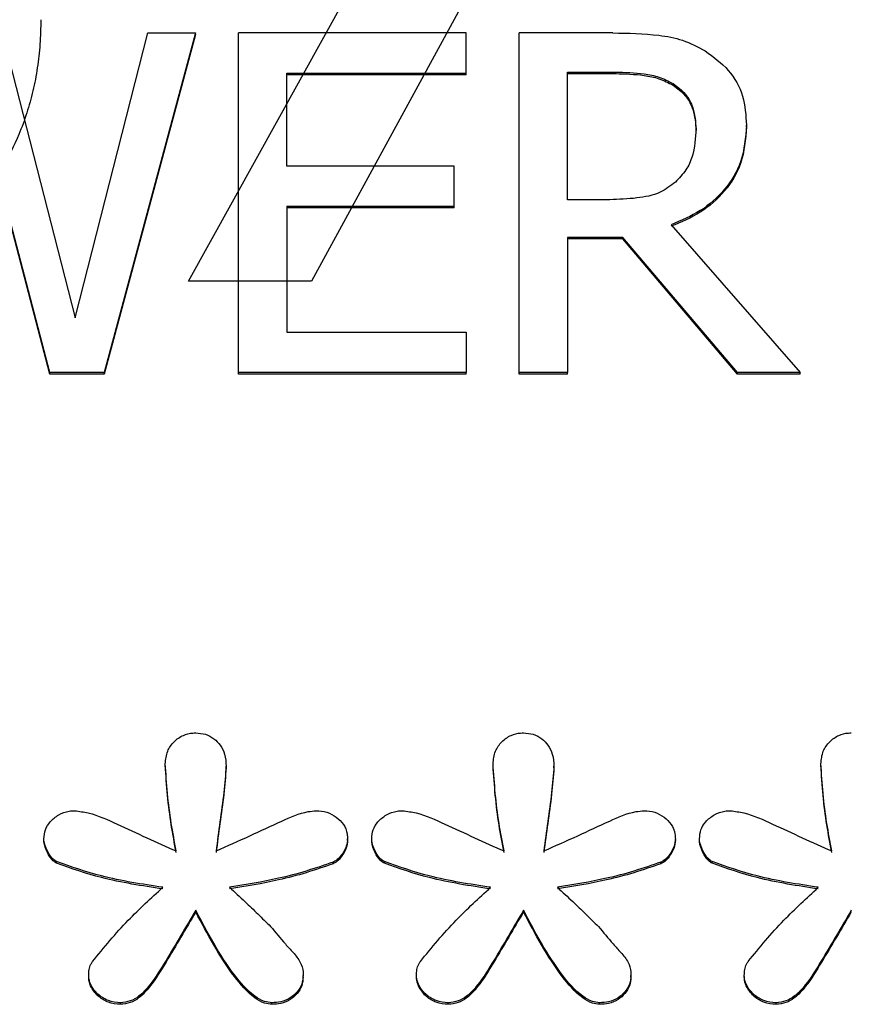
# Model space of a CAD drawing. Header units: inches. Extents: x 0.6 to 16.3, y 0.2 to 11.5.
# Tile 14 of 33: x 4.888 to 5.01, y 7.331 to 7.475. Entities that reach past the tile are written whole.
import ezdxf

# ---------------------------------------------------------------- set-up
doc = ezdxf.new("R2010")
doc.units = ezdxf.units.IN
doc.header["$MEASUREMENT"] = 0

msp = doc.modelspace()

# ---------------------------------------------------------------- linework, layer by layer
at = {"color": 7, "linetype": 'Continuous', "lineweight": 25}
for p, q in [((4.91245, 7.43697), (4.97034, 7.54133)), ((4.98533, 7.53749), (4.93051, 7.43697)), ((4.88511, 7.47335), (4.89583, 7.43159)), ((4.89583, 7.43159), (4.9065, 7.47335)), ((4.91346, 7.47335), (4.90006, 7.42356)), ((4.91346, 7.47312), (4.90006, 7.42332)), ((4.9065, 7.47335), (4.91346, 7.47335)), ((4.91346, 7.47312), (4.91346, 7.47335)), ((4.91981, 7.42356), (4.91981, 7.47335)), ((4.95318, 7.47335), (4.91981, 7.47335)), ((4.95318, 7.46746), (4.95318, 7.47335)), ((4.96096, 7.42356), (4.96096, 7.47335)), ((4.9747, 7.47335), (4.96096, 7.47335)), ((4.9269, 7.45383), (4.9269, 7.46746)), ((4.9269, 7.46746), (4.95318, 7.46746)), ((4.95318, 7.46722), (4.9269, 7.46722)), ((4.95318, 7.46722), (4.95318, 7.46746)), ((4.96805, 7.46762), (4.97509, 7.46762)), ((4.96805, 7.4489), (4.96805, 7.46762)), ((4.96805, 7.46739), (4.97509, 7.46739)), ((4.97509, 7.46762), (4.97509, 7.46739)), ((4.98356, 7.46593), (4.98356, 7.46569)), ((4.89211, 7.42356), (4.88126, 7.46488)), ((4.89211, 7.42332), (4.88126, 7.46464)), ((4.99432, 7.4596), (4.99432, 7.45984)), ((4.98693, 7.45907), (4.98693, 7.45931)), ((4.95141, 7.45383), (4.9269, 7.45383)), ((4.95141, 7.44793), (4.95141, 7.45383)), ((4.97427, 7.4489), (4.96805, 7.4489)), ((4.9269, 7.44793), (4.95141, 7.44793)), ((4.9269, 7.44793), (4.9269, 7.42945)), ((4.95141, 7.4477), (4.9269, 7.4477)), ((4.95141, 7.4477), (4.95141, 7.44793)), ((4.98326, 7.44523), (5.00223, 7.42356)), ((4.97617, 7.44337), (4.96805, 7.44337)), ((4.96805, 7.44337), (4.96805, 7.42356)), ((4.97617, 7.44314), (4.96805, 7.44314)), ((4.99303, 7.42356), (4.97617, 7.44337)), ((4.97617, 7.44314), (4.97617, 7.44337)), ((4.99303, 7.42332), (4.97617, 7.44314)), ((4.93051, 7.43697), (4.91245, 7.43697)), ((4.9269, 7.42945), (4.95318, 7.42945)), ((4.95318, 7.42945), (4.95318, 7.42356)), ((4.90006, 7.42356), (4.89211, 7.42356)), ((4.89211, 7.42332), (4.89211, 7.42356)), ((4.90006, 7.42332), (4.89211, 7.42332)), ((4.90006, 7.42332), (4.90006, 7.42356)), ((4.95318, 7.42356), (4.91981, 7.42356)), ((4.91981, 7.42332), (4.91981, 7.42356)), ((4.95318, 7.42332), (4.91981, 7.42332)), ((4.95318, 7.42332), (4.95318, 7.42356)), ((4.96805, 7.42356), (4.96096, 7.42356)), ((4.96096, 7.42332), (4.96096, 7.42356)), ((4.96805, 7.42332), (4.96096, 7.42332)), ((4.96805, 7.42332), (4.96805, 7.42356)), ((5.00223, 7.42356), (4.99303, 7.42356)), ((4.99303, 7.42332), (4.99303, 7.42356)), ((5.00223, 7.42332), (4.99303, 7.42332)), ((5.00223, 7.42332), (5.00223, 7.42356)), ((4.90904, 7.36593), (4.90904, 7.36616)), ((4.95714, 7.36593), (4.95714, 7.36616)), ((5.00524, 7.36593), (5.00524, 7.36616)), ((4.91798, 7.36558), (4.91798, 7.36582)), ((4.96608, 7.36558), (4.96608, 7.36582)), ((4.89123, 7.35492), (4.89123, 7.35516)), ((4.93579, 7.35492), (4.93579, 7.35516)), ((4.93933, 7.35492), (4.93933, 7.35516)), ((4.98389, 7.35492), (4.98389, 7.35516)), ((4.98743, 7.35492), (4.98743, 7.35516)), ((4.89309, 7.35156), (4.89309, 7.3518)), ((4.93368, 7.3515), (4.93368, 7.35174)), ((4.94119, 7.35156), (4.94119, 7.3518)), ((4.98178, 7.3515), (4.98178, 7.35174)), ((4.98929, 7.35156), (4.98929, 7.3518)), ((4.91351, 7.34443), (4.91351, 7.34467)), ((4.96161, 7.34443), (4.96161, 7.34467)), ((4.89781, 7.33487), (4.89781, 7.33511)), ((4.92928, 7.33487), (4.92928, 7.33511)), ((4.94591, 7.33487), (4.94591, 7.33511)), ((4.97738, 7.33487), (4.97738, 7.33511)), ((4.99401, 7.33487), (4.99401, 7.33511)), ((4.90247, 7.33087), (4.90247, 7.33111)), ((4.92468, 7.33087), (4.92468, 7.33111)), ((4.95056, 7.33087), (4.95056, 7.33111)), ((4.97278, 7.33087), (4.97278, 7.33111)), ((4.99866, 7.33087), (4.99866, 7.33111))]:
    msp.add_line(p, q, dxfattribs=at)
for points, knots in [([(4.89079, 7.4753), (4.89076, 7.4741), (4.89071, 7.47174), (4.89031, 7.46826), (4.88967, 7.46488), (4.88877, 7.46162), (4.88736, 7.45783), (4.8853, 7.45366), (4.88243, 7.44929), (4.88005, 7.44681), (4.87888, 7.44559)], [0, 0, 0, 0, 0.110455, 0.217985, 0.323143, 0.426522, 0.528747, 0.693176, 0.849307, 1, 1, 1, 1]), ([(4.9747, 7.47335), (4.97697, 7.47332), (4.98041, 7.47327), (4.98507, 7.47243), (4.98719, 7.47131), (4.98827, 7.47073)], [0, 0, 0, 0, 0.483407, 0.735045, 1, 1, 1, 1]), ([(4.98827, 7.47073), (4.98948, 7.46985), (4.99189, 7.46808), (4.99406, 7.46413), (4.99424, 7.46127), (4.99432, 7.45984)], [0, 0, 0, 0, 0.332483, 0.66621, 1, 1, 1, 1]), ([(4.97509, 7.46762), (4.97651, 7.46759), (4.97866, 7.46754), (4.98155, 7.46696), (4.98288, 7.46628), (4.98356, 7.46593)], [0, 0, 0, 0, 0.483708, 0.736482, 1, 1, 1, 1]), ([(4.97509, 7.46739), (4.97651, 7.46735), (4.97866, 7.4673), (4.98155, 7.46672), (4.98288, 7.46604), (4.98356, 7.46569)], [0, 0, 0, 0, 0.483708, 0.736482, 1, 1, 1, 1]), ([(4.98356, 7.46593), (4.9842, 7.46545), (4.98547, 7.46449), (4.98671, 7.46213), (4.98685, 7.46034), (4.98693, 7.45931)], [0, 0, 0, 0, 0.298018, 0.596766, 1, 1, 1, 1]), ([(4.98356, 7.46569), (4.9842, 7.46521), (4.98547, 7.46425), (4.98671, 7.46189), (4.98685, 7.4601), (4.98693, 7.45907)], [0, 0, 0, 0, 0.298018, 0.596766, 1, 1, 1, 1]), ([(4.99432, 7.45984), (4.99418, 7.45801), (4.99393, 7.45463), (4.99131, 7.45028), (4.98771, 7.44709), (4.98474, 7.44585), (4.98326, 7.44523)], [0, 0, 0, 0, 0.2849063, 0.5249079, 0.7639874, 1, 1, 1, 1]), ([(4.99432, 7.4596), (4.99418, 7.45777), (4.99393, 7.45439), (4.99131, 7.45004), (4.98771, 7.44685), (4.98474, 7.44561), (4.98326, 7.44499)], [0, 0, 0, 0, 0.284906, 0.524908, 0.763987, 1, 1, 1, 1]), ([(4.98693, 7.45931), (4.98685, 7.45793), (4.98672, 7.45584), (4.98552, 7.45316), (4.98446, 7.45205), (4.98391, 7.45148)], [0, 0, 0, 0, 0.481916, 0.732223, 1, 1, 1, 1]), ([(4.98391, 7.45148), (4.98318, 7.45093), (4.98154, 7.44968), (4.97808, 7.44903), (4.97559, 7.44895), (4.97427, 7.4489)], [0, 0, 0, 0, 0.269382, 0.612222, 1, 1, 1, 1]), ([(4.90904, 7.36616), (4.90911, 7.36679), (4.90923, 7.36797), (4.91026, 7.36943), (4.91157, 7.37038), (4.91275, 7.37067), (4.91337, 7.37068), (4.91351, 7.37068)], [0, 0, 0, 0, 0.271807, 0.514058, 0.744023, 0.940774, 1, 1, 1, 1]), ([(4.91351, 7.37068), (4.91399, 7.37065), (4.91496, 7.37057), (4.91621, 7.36989), (4.91719, 7.36888), (4.91787, 7.3675), (4.91794, 7.36641), (4.91798, 7.36582)], [0, 0, 0, 0, 0.186727, 0.374343, 0.549017, 0.751938, 1, 1, 1, 1]), ([(4.95714, 7.36616), (4.95721, 7.36679), (4.95733, 7.36797), (4.95836, 7.36943), (4.95967, 7.37038), (4.96084, 7.37067), (4.96147, 7.37068), (4.96161, 7.37068)], [0, 0, 0, 0, 0.271807, 0.514058, 0.744023, 0.940774, 1, 1, 1, 1]), ([(4.96161, 7.37068), (4.96209, 7.37065), (4.96306, 7.37057), (4.96431, 7.36989), (4.96529, 7.36888), (4.96597, 7.3675), (4.96604, 7.36641), (4.96608, 7.36582)], [0, 0, 0, 0, 0.186727, 0.374343, 0.549017, 0.751938, 1, 1, 1, 1]), ([(5.00524, 7.36616), (5.00531, 7.36679), (5.00543, 7.36797), (5.00646, 7.36943), (5.00777, 7.37038), (5.00894, 7.37067), (5.00957, 7.37068), (5.00971, 7.37068)], [0, 0, 0, 0, 0.271807, 0.514058, 0.744023, 0.940774, 1, 1, 1, 1]), ([(4.91066, 7.35336), (4.9104, 7.35471), (4.90986, 7.3575), (4.90934, 7.36177), (4.90914, 7.3647), (4.90904, 7.36616)], [0, 0, 0, 0, 0.318539, 0.658914, 1, 1, 1, 1]), ([(4.91066, 7.35312), (4.9104, 7.35447), (4.90986, 7.35726), (4.90934, 7.36154), (4.90914, 7.36446), (4.90904, 7.36593)], [0, 0, 0, 0, 0.318539, 0.658914, 1, 1, 1, 1]), ([(4.95876, 7.35336), (4.9585, 7.35471), (4.95796, 7.3575), (4.95743, 7.36177), (4.95724, 7.3647), (4.95714, 7.36616)], [0, 0, 0, 0, 0.318539, 0.658914, 1, 1, 1, 1]), ([(4.95876, 7.35312), (4.9585, 7.35447), (4.95796, 7.35726), (4.95743, 7.36154), (4.95724, 7.36446), (4.95714, 7.36593)], [0, 0, 0, 0, 0.318539, 0.658914, 1, 1, 1, 1]), ([(5.00686, 7.35336), (5.0066, 7.35471), (5.00606, 7.3575), (5.00553, 7.36177), (5.00534, 7.3647), (5.00524, 7.36616)], [0, 0, 0, 0, 0.318539, 0.658914, 1, 1, 1, 1]), ([(5.00686, 7.35312), (5.0066, 7.35447), (5.00606, 7.35726), (5.00553, 7.36154), (5.00534, 7.36446), (5.00524, 7.36593)], [0, 0, 0, 0, 0.318539, 0.658914, 1, 1, 1, 1]), ([(4.91798, 7.36582), (4.91788, 7.36453), (4.91765, 7.3618), (4.91706, 7.35766), (4.91668, 7.35479), (4.91649, 7.35336)], [0, 0, 0, 0, 0.30923, 0.654607, 1, 1, 1, 1]), ([(4.91798, 7.36558), (4.91788, 7.36429), (4.91765, 7.36156), (4.91706, 7.35742), (4.91668, 7.35455), (4.91649, 7.35312)], [0, 0, 0, 0, 0.30923, 0.654607, 1, 1, 1, 1]), ([(4.96608, 7.36582), (4.96598, 7.36453), (4.96575, 7.3618), (4.96516, 7.35766), (4.96478, 7.35479), (4.96459, 7.35336)], [0, 0, 0, 0, 0.30923, 0.654607, 1, 1, 1, 1]), ([(4.96608, 7.36558), (4.96598, 7.36429), (4.96575, 7.36156), (4.96516, 7.35742), (4.96478, 7.35455), (4.96459, 7.35312)], [0, 0, 0, 0, 0.30923, 0.654607, 1, 1, 1, 1]), ([(4.89123, 7.35516), (4.89127, 7.3556), (4.89135, 7.3565), (4.89214, 7.35775), (4.89335, 7.35873), (4.89467, 7.35922), (4.89549, 7.35926), (4.89576, 7.35927)], [0, 0, 0, 0, 0.20353, 0.407885, 0.647226, 0.885316, 1, 1, 1, 1]), ([(4.89576, 7.35927), (4.89643, 7.35918), (4.89861, 7.35889), (4.9035, 7.35656), (4.90776, 7.35466), (4.91066, 7.35336)], [0, 0, 0, 0, 0.1240934, 0.404933, 1, 1, 1, 1]), ([(4.91649, 7.35336), (4.91815, 7.3541), (4.92139, 7.35554), (4.9258, 7.3576), (4.92903, 7.35907), (4.9308, 7.35923), (4.9312, 7.35927)], [0, 0, 0, 0, 0.342904, 0.668758, 0.926008, 1, 1, 1, 1]), ([(4.9312, 7.35927), (4.93173, 7.35923), (4.93279, 7.35914), (4.93418, 7.35838), (4.93526, 7.3573), (4.93575, 7.35613), (4.93578, 7.3554), (4.93579, 7.35516)], [0, 0, 0, 0, 0.223546, 0.447736, 0.666173, 0.889996, 1, 1, 1, 1]), ([(4.93933, 7.35516), (4.93937, 7.3556), (4.93945, 7.3565), (4.94024, 7.35775), (4.94145, 7.35873), (4.94277, 7.35922), (4.94359, 7.35926), (4.94386, 7.35927)], [0, 0, 0, 0, 0.20353, 0.407885, 0.647226, 0.885316, 1, 1, 1, 1]), ([(4.94386, 7.35927), (4.94453, 7.35918), (4.94671, 7.35889), (4.9516, 7.35656), (4.95586, 7.35466), (4.95876, 7.35336)], [0, 0, 0, 0, 0.124093, 0.404933, 1, 1, 1, 1]), ([(4.96459, 7.35336), (4.96625, 7.3541), (4.96949, 7.35554), (4.9739, 7.3576), (4.97713, 7.35907), (4.9789, 7.35923), (4.9793, 7.35927)], [0, 0, 0, 0, 0.342904, 0.668758, 0.926008, 1, 1, 1, 1]), ([(4.9793, 7.35927), (4.97983, 7.35923), (4.98089, 7.35914), (4.98228, 7.35838), (4.98336, 7.3573), (4.98385, 7.35613), (4.98388, 7.3554), (4.98389, 7.35516)], [0, 0, 0, 0, 0.223546, 0.447736, 0.666173, 0.889996, 1, 1, 1, 1]), ([(4.98743, 7.35516), (4.98747, 7.3556), (4.98755, 7.3565), (4.98833, 7.35775), (4.98955, 7.35873), (4.99087, 7.35922), (4.99169, 7.35926), (4.99196, 7.35927)], [0, 0, 0, 0, 0.20353, 0.407885, 0.647226, 0.885316, 1, 1, 1, 1]), ([(4.99196, 7.35927), (4.99263, 7.35918), (4.99481, 7.35889), (4.9997, 7.35656), (5.00396, 7.35466), (5.00686, 7.35336)], [0, 0, 0, 0, 0.124093, 0.404933, 1, 1, 1, 1]), ([(4.89309, 7.3518), (4.89292, 7.35191), (4.89232, 7.35231), (4.89168, 7.35344), (4.89125, 7.35448), (4.89123, 7.35509), (4.89123, 7.35516)], [0, 0, 0, 0, 0.151625, 0.530973, 0.949184, 1, 1, 1, 1]), ([(4.89309, 7.35156), (4.89292, 7.35167), (4.89232, 7.35207), (4.89168, 7.3532), (4.89125, 7.35424), (4.89123, 7.35485), (4.89123, 7.35492)], [0, 0, 0, 0, 0.151625, 0.530973, 0.949184, 1, 1, 1, 1]), ([(4.93579, 7.35516), (4.93575, 7.35479), (4.93563, 7.35385), (4.93495, 7.35278), (4.93424, 7.35201), (4.93383, 7.35181), (4.93368, 7.35174)], [0, 0, 0, 0, 0.269353, 0.685116, 0.88843, 1, 1, 1, 1]), ([(4.93579, 7.35492), (4.93575, 7.35455), (4.93563, 7.35361), (4.93495, 7.35254), (4.93424, 7.35177), (4.93383, 7.35157), (4.93368, 7.3515)], [0, 0, 0, 0, 0.269353, 0.685116, 0.88843, 1, 1, 1, 1]), ([(4.94119, 7.3518), (4.94102, 7.35191), (4.94041, 7.35231), (4.93978, 7.35344), (4.93935, 7.35448), (4.93933, 7.35509), (4.93933, 7.35516)], [0, 0, 0, 0, 0.151625, 0.530973, 0.949184, 1, 1, 1, 1]), ([(4.94119, 7.35156), (4.94102, 7.35167), (4.94041, 7.35207), (4.93978, 7.3532), (4.93935, 7.35424), (4.93933, 7.35485), (4.93933, 7.35492)], [0, 0, 0, 0, 0.151625, 0.530973, 0.949184, 1, 1, 1, 1]), ([(4.98389, 7.35516), (4.98385, 7.35479), (4.98373, 7.35385), (4.98305, 7.35278), (4.98234, 7.35201), (4.98193, 7.35181), (4.98178, 7.35174)], [0, 0, 0, 0, 0.269353, 0.685116, 0.88843, 1, 1, 1, 1]), ([(4.98389, 7.35492), (4.98385, 7.35455), (4.98373, 7.35361), (4.98305, 7.35254), (4.98234, 7.35177), (4.98193, 7.35157), (4.98178, 7.3515)], [0, 0, 0, 0, 0.269353, 0.685116, 0.88843, 1, 1, 1, 1]), ([(4.98929, 7.3518), (4.98912, 7.35191), (4.98851, 7.35231), (4.98788, 7.35344), (4.98745, 7.35448), (4.98743, 7.35509), (4.98743, 7.35516)], [0, 0, 0, 0, 0.151625, 0.530973, 0.949184, 1, 1, 1, 1]), ([(4.98929, 7.35156), (4.98912, 7.35167), (4.98851, 7.35207), (4.98788, 7.3532), (4.98745, 7.35424), (4.98743, 7.35485), (4.98743, 7.35492)], [0, 0, 0, 0, 0.151625, 0.530973, 0.949184, 1, 1, 1, 1]), ([(4.90867, 7.34803), (4.90716, 7.34826), (4.90415, 7.34872), (4.89888, 7.34978), (4.89527, 7.35104), (4.89309, 7.3518)], [0, 0, 0, 0, 0.2841201, 0.5683117, 1, 1, 1, 1]), ([(4.90867, 7.34779), (4.90716, 7.34802), (4.90415, 7.34848), (4.89888, 7.34954), (4.89527, 7.3508), (4.89309, 7.35156)], [0, 0, 0, 0, 0.28412, 0.568312, 1, 1, 1, 1]), ([(4.93368, 7.35174), (4.93237, 7.35128), (4.92974, 7.35037), (4.92468, 7.34904), (4.92089, 7.34842), (4.91848, 7.34803)], [0, 0, 0, 0, 0.267179, 0.534328, 1, 1, 1, 1]), ([(4.93368, 7.3515), (4.93237, 7.35104), (4.92974, 7.35013), (4.92468, 7.3488), (4.92089, 7.34818), (4.91848, 7.34779)], [0, 0, 0, 0, 0.267179, 0.534328, 1, 1, 1, 1]), ([(4.95677, 7.34803), (4.95526, 7.34826), (4.95225, 7.34872), (4.94698, 7.34978), (4.94337, 7.35104), (4.94119, 7.3518)], [0, 0, 0, 0, 0.28412, 0.568312, 1, 1, 1, 1]), ([(4.95677, 7.34779), (4.95526, 7.34802), (4.95225, 7.34848), (4.94698, 7.34954), (4.94337, 7.3508), (4.94119, 7.35156)], [0, 0, 0, 0, 0.28412, 0.568312, 1, 1, 1, 1]), ([(4.98178, 7.35174), (4.98047, 7.35128), (4.97784, 7.35037), (4.97278, 7.34904), (4.96899, 7.34842), (4.96658, 7.34803)], [0, 0, 0, 0, 0.267179, 0.534328, 1, 1, 1, 1]), ([(4.98178, 7.3515), (4.98047, 7.35104), (4.97784, 7.35013), (4.97278, 7.3488), (4.96899, 7.34818), (4.96658, 7.34779)], [0, 0, 0, 0, 0.267179, 0.534328, 1, 1, 1, 1]), ([(5.00487, 7.34803), (5.00336, 7.34826), (5.00035, 7.34872), (4.99508, 7.34978), (4.99147, 7.35104), (4.98929, 7.3518)], [0, 0, 0, 0, 0.28412, 0.568312, 1, 1, 1, 1]), ([(5.00487, 7.34779), (5.00336, 7.34802), (5.00035, 7.34848), (4.99508, 7.34954), (4.99147, 7.3508), (4.98929, 7.35156)], [0, 0, 0, 0, 0.28412, 0.568312, 1, 1, 1, 1]), ([(4.89837, 7.33714), (4.89921, 7.33817), (4.90089, 7.34024), (4.90424, 7.34395), (4.90695, 7.34645), (4.90867, 7.34803)], [0, 0, 0, 0, 0.267688, 0.53539, 1, 1, 1, 1]), ([(4.91848, 7.34803), (4.91923, 7.34733), (4.92064, 7.34605), (4.92262, 7.34412), (4.92387, 7.3429), (4.9245, 7.34229)], [0, 0, 0, 0, 0.369998, 0.684996, 1, 1, 1, 1]), ([(4.94647, 7.33714), (4.94731, 7.33817), (4.94899, 7.34024), (4.95234, 7.34395), (4.95505, 7.34645), (4.95677, 7.34803)], [0, 0, 0, 0, 0.267688, 0.53539, 1, 1, 1, 1]), ([(4.96658, 7.34803), (4.96733, 7.34733), (4.96874, 7.34605), (4.97072, 7.34412), (4.97197, 7.3429), (4.9726, 7.34229)], [0, 0, 0, 0, 0.369998, 0.684996, 1, 1, 1, 1]), ([(4.99457, 7.33714), (4.99541, 7.33817), (4.99709, 7.34024), (5.00044, 7.34395), (5.00315, 7.34645), (5.00487, 7.34803)], [0, 0, 0, 0, 0.267688, 0.53539, 1, 1, 1, 1]), ([(4.91351, 7.34467), (4.91207, 7.34221), (4.9099, 7.33851), (4.90726, 7.33419), (4.90546, 7.33218), (4.90393, 7.33125), (4.90296, 7.33116), (4.90247, 7.33111)], [0, 0, 0, 0, 0.478328, 0.718723, 0.846443, 0.921838, 1, 1, 1, 1]), ([(4.91351, 7.34443), (4.91207, 7.34197), (4.9099, 7.33827), (4.90726, 7.33395), (4.90546, 7.33194), (4.90393, 7.33101), (4.90296, 7.33092), (4.90247, 7.33087)], [0, 0, 0, 0, 0.478328, 0.718723, 0.846443, 0.921838, 1, 1, 1, 1]), ([(4.92468, 7.33111), (4.92432, 7.33115), (4.92341, 7.33126), (4.92135, 7.33254), (4.91762, 7.33689), (4.91523, 7.34141), (4.91351, 7.34467)], [0, 0, 0, 0, 0.057926, 0.144185, 0.382989, 1, 1, 1, 1]), ([(4.92468, 7.33087), (4.92432, 7.33091), (4.92341, 7.33102), (4.92135, 7.3323), (4.91762, 7.33666), (4.91523, 7.34117), (4.91351, 7.34443)], [0, 0, 0, 0, 0.057926, 0.144185, 0.382989, 1, 1, 1, 1]), ([(4.96161, 7.34467), (4.96017, 7.34221), (4.958, 7.33851), (4.95536, 7.33419), (4.95356, 7.33218), (4.95203, 7.33125), (4.95106, 7.33116), (4.95056, 7.33111)], [0, 0, 0, 0, 0.478328, 0.718723, 0.846443, 0.921838, 1, 1, 1, 1]), ([(4.96161, 7.34443), (4.96017, 7.34197), (4.958, 7.33827), (4.95536, 7.33395), (4.95356, 7.33194), (4.95203, 7.33101), (4.95106, 7.33092), (4.95056, 7.33087)], [0, 0, 0, 0, 0.478328, 0.718723, 0.846443, 0.921838, 1, 1, 1, 1]), ([(4.97278, 7.33111), (4.97242, 7.33115), (4.97151, 7.33126), (4.96945, 7.33254), (4.96572, 7.33689), (4.96333, 7.34141), (4.96161, 7.34467)], [0, 0, 0, 0, 0.057926, 0.144185, 0.382989, 1, 1, 1, 1]), ([(4.97278, 7.33087), (4.97242, 7.33091), (4.97151, 7.33102), (4.96945, 7.3323), (4.96572, 7.33666), (4.96333, 7.34117), (4.96161, 7.34443)], [0, 0, 0, 0, 0.057926, 0.144185, 0.382989, 1, 1, 1, 1]), ([(5.00971, 7.34467), (5.00827, 7.34221), (5.00609, 7.33851), (5.00346, 7.33419), (5.00166, 7.33218), (5.00013, 7.33125), (4.99916, 7.33116), (4.99866, 7.33111)], [0, 0, 0, 0, 0.478328, 0.718723, 0.846443, 0.921838, 1, 1, 1, 1]), ([(5.00971, 7.34443), (5.00827, 7.34197), (5.00609, 7.33827), (5.00346, 7.33395), (5.00166, 7.33194), (5.00013, 7.33101), (4.99916, 7.33092), (4.99866, 7.33087)], [0, 0, 0, 0, 0.4783277, 0.7187231, 0.8464425, 0.9218381, 1, 1, 1, 1]), ([(4.9245, 7.34229), (4.92521, 7.34143), (4.92628, 7.34013), (4.92782, 7.33845), (4.92891, 7.33717), (4.92926, 7.33594), (4.92927, 7.33528), (4.92928, 7.33511)], [0, 0, 0, 0, 0.3791659, 0.5683398, 0.7718971, 0.9391199, 1, 1, 1, 1]), ([(4.9726, 7.34229), (4.97331, 7.34143), (4.97438, 7.34013), (4.97592, 7.33845), (4.97701, 7.33717), (4.97735, 7.33594), (4.97737, 7.33528), (4.97738, 7.33511)], [0, 0, 0, 0, 0.379166, 0.56834, 0.771897, 0.93912, 1, 1, 1, 1]), ([(4.89781, 7.33511), (4.89782, 7.33539), (4.89784, 7.33596), (4.89804, 7.33666), (4.89829, 7.33702), (4.89837, 7.33714)], [0, 0, 0, 0, 0.39888, 0.799877, 1, 1, 1, 1]), ([(4.94591, 7.33511), (4.94592, 7.33539), (4.94594, 7.33596), (4.94614, 7.33666), (4.94639, 7.33702), (4.94647, 7.33714)], [0, 0, 0, 0, 0.39888, 0.799877, 1, 1, 1, 1]), ([(4.99401, 7.33511), (4.99402, 7.33539), (4.99404, 7.33596), (4.99424, 7.33666), (4.99448, 7.33702), (4.99457, 7.33714)], [0, 0, 0, 0, 0.39888, 0.799877, 1, 1, 1, 1]), ([(4.90247, 7.33111), (4.90186, 7.33116), (4.90071, 7.33126), (4.89922, 7.3322), (4.89824, 7.33336), (4.89784, 7.33442), (4.89782, 7.33495), (4.89781, 7.33511)], [0, 0, 0, 0, 0.258673, 0.491938, 0.752323, 0.929194, 1, 1, 1, 1]), ([(4.90247, 7.33087), (4.90186, 7.33092), (4.90071, 7.33102), (4.89922, 7.33196), (4.89824, 7.33312), (4.89784, 7.33418), (4.89782, 7.33472), (4.89781, 7.33487)], [0, 0, 0, 0, 0.258673, 0.491938, 0.752323, 0.929194, 1, 1, 1, 1]), ([(4.92928, 7.33511), (4.92924, 7.33467), (4.92916, 7.3338), (4.92843, 7.33266), (4.92739, 7.33173), (4.92607, 7.33118), (4.92512, 7.33113), (4.92468, 7.33111)], [0, 0, 0, 0, 0.198437, 0.397311, 0.595096, 0.812023, 1, 1, 1, 1]), ([(4.92928, 7.33487), (4.92924, 7.33443), (4.92916, 7.33357), (4.92843, 7.33242), (4.92739, 7.33149), (4.92607, 7.33094), (4.92512, 7.33089), (4.92468, 7.33087)], [0, 0, 0, 0, 0.198437, 0.397311, 0.595096, 0.812023, 1, 1, 1, 1]), ([(4.95056, 7.33111), (4.94996, 7.33116), (4.94881, 7.33126), (4.94731, 7.3322), (4.94634, 7.33336), (4.94594, 7.33442), (4.94592, 7.33495), (4.94591, 7.33511)], [0, 0, 0, 0, 0.258673, 0.491938, 0.752323, 0.929194, 1, 1, 1, 1]), ([(4.95056, 7.33087), (4.94996, 7.33092), (4.94881, 7.33102), (4.94731, 7.33196), (4.94634, 7.33312), (4.94594, 7.33418), (4.94592, 7.33472), (4.94591, 7.33487)], [0, 0, 0, 0, 0.258673, 0.491938, 0.752323, 0.929194, 1, 1, 1, 1]), ([(4.97738, 7.33511), (4.97734, 7.33467), (4.97725, 7.3338), (4.97653, 7.33266), (4.97549, 7.33173), (4.97417, 7.33118), (4.97322, 7.33113), (4.97278, 7.33111)], [0, 0, 0, 0, 0.198437, 0.397311, 0.595096, 0.812023, 1, 1, 1, 1]), ([(4.97738, 7.33487), (4.97734, 7.33443), (4.97725, 7.33357), (4.97653, 7.33242), (4.97549, 7.33149), (4.97417, 7.33094), (4.97322, 7.33089), (4.97278, 7.33087)], [0, 0, 0, 0, 0.198437, 0.397311, 0.595096, 0.812023, 1, 1, 1, 1]), ([(4.99866, 7.33111), (4.99806, 7.33116), (4.9969, 7.33126), (4.99541, 7.3322), (4.99443, 7.33336), (4.99404, 7.33442), (4.99402, 7.33495), (4.99401, 7.33511)], [0, 0, 0, 0, 0.258673, 0.491938, 0.752323, 0.929194, 1, 1, 1, 1]), ([(4.99866, 7.33087), (4.99806, 7.33092), (4.9969, 7.33102), (4.99541, 7.33196), (4.99443, 7.33312), (4.99404, 7.33418), (4.99402, 7.33472), (4.99401, 7.33487)], [0, 0, 0, 0, 0.258673, 0.491938, 0.752323, 0.929194, 1, 1, 1, 1])]:
    msp.add_open_spline(points, degree=3, knots=knots, dxfattribs=at)

doc.saveas('drawing.dxf')
